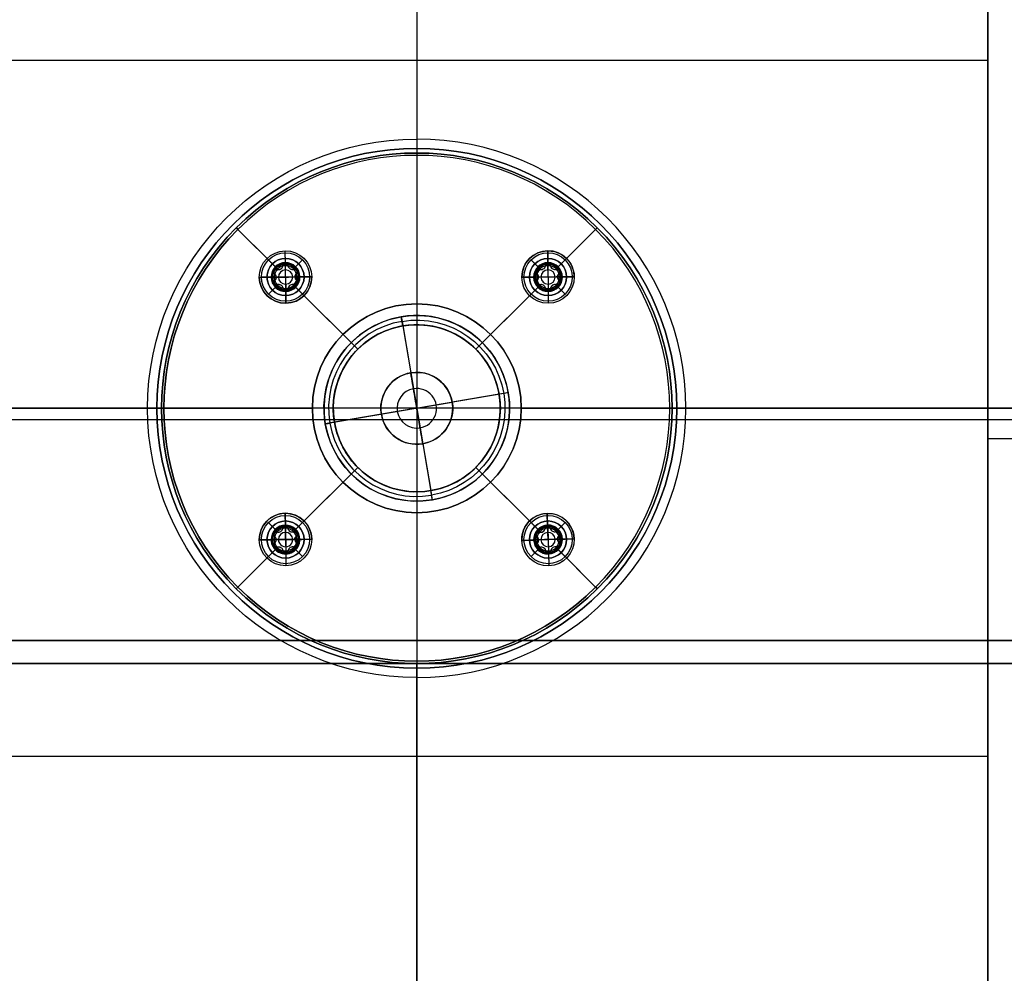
# Model space of a CAD drawing. Header units: millimetres. Extents: x -273 to 273, y -334 to 261.
# Tile 227 of 256: x -86 to 127, y -165 to 40. Entities that reach past the tile are written whole.
import ezdxf

# ---------------------------------------------------------------- set-up
doc = ezdxf.new("R2010")
doc.units = ezdxf.units.MM
doc.layers.add('Livello 01', color=7, linetype='Continuous')

# ---------------------------------------------------------------- blocks, each defined once
blk = doc.blocks.new('hexa csunk flathd screw_iso_ISO 14581 M6x30x30-N')
at = {"layer": 'Livello 01', "color": 254, "true_color": 0xcad1ee}
for p, q in [((0, 3, -3.3), (0, 5.65, -0.65)), ((0, 5.65), (0, 5.65, -0.65)), ((0, 2.8), (0, 5.65)), ((0, 3, -3.3), (0, 3, -29.68)), ((0, 0, -3.46), (0, 2.8, -1.78)), ((0, 2.8, -1.78), (0, 2.8)), ((0, -2.45, -30), (0, 2.45, -30)), ((-5.65, 0), (-2.02, 0)), ((-2.45, 0, -30), (-3, 0, -29.68)), ((-2.5, 1.12, -1.82), (-2.5, 1.12)), ((2.45, 0, -30), (-2.45, 0, -30)), ((-1.94, 1.68, -1.92), (-1.94, 1.68)), ((-1.5, 1.62, -2.14), (-1.5, 1.62)), ((0, 0, -3.46), (0, -2.8, -1.78)), ((1.5, 1.62, -2.14), (1.5, 1.62)), ((1.94, 1.68, -1.92), (1.94, 1.68)), ((2.02, 0), (5.65, 0)), ((2.02, 0, -2.25), (2.02, 0)), ((2.45, 0, -30), (3, 0, -29.68)), ((-2.5, -1.12, -1.82), (-2.5, -1.12)), ((-1.94, -1.68, -1.92), (-1.94, -1.68)), ((-1.5, -1.62, -2.14), (-1.5, -1.62)), ((1.5, -1.62, -2.14), (1.5, -1.62)), ((1.94, -1.68, -1.92), (1.94, -1.68)), ((0, -5.65), (0, -2.8)), ((0, -2.8, -1.78), (0, -2.8)), ((0, -3, -3.3), (0, -5.65, -0.65)), ((0, -3, -3.3), (0, -3, -29.68)), ((0, -5.65), (0, -5.65, -0.65))]:
    blk.add_line(p, q, dxfattribs=at)
at = {"layer": 'Livello 01', "color": 254, "true_color": 0xcad1ee, "extrusion": (0, 0, -1)}
for centre, radius, start, end in [((0, 0, 0.65), 5.65, 0, 180), ((0, 0), 5.65, 0, 180), ((0, 0, 0.33), 5.65, 0, 180), ((0, 0, 3.3), 3, 0, 180), ((0, 0, 16.49), 3, 0, 180), ((0, 2.24), 0.56, 13.3418, 166.6582), ((0, 0, 29.68), 3, 90, 180), ((0, 0, 0.33), 5.65, 180, 0), ((0, 0, 16.49), 3, 180, 0), ((1.94, 1.12), 0.56, 313.3418, 106.6582), ((0, 0, 29.68), 3, 180, 270), ((-1.94, 1.12), 0.56, 73.3418, 180), ((-1.94, 1.12), 0.56, 180, 226.6582), ((1.94, -1.12), 0.56, 253.3418, 46.6582), ((3, 0), 0.98, 180, 226.6582), ((-1.94, -1.12), 0.56, 180, 286.6582), ((-1.94, -1.12), 0.56, 133.3418, 180), ((0, -2.24), 0.56, 193.3418, 346.6582)]:
    blk.add_arc(centre, radius, start, end, dxfattribs=at)
at = {"layer": 'Livello 01', "color": 254, "true_color": 0xcad1ee}
for centre, radius, start, end in [((0, 0, -3.19), 3.11, 0, 180), ((0, 0, -29.68), 3, 90, 180), ((0, 0, -30), 2.45, 90, 270), ((-1.5, 2.6), 0.98, 253.3418, 346.6582), ((-1.5, 2.6, -1.13), 0.98, 253.3418, 346.6582), ((0, 2.24, -1), 0.56, 13.3418, 166.6582), ((0, 0, -30), 2.45, 270, 90), ((1.5, 2.6), 0.98, 193.3418, 286.6582), ((1.5, 2.6, -1.13), 0.98, 193.3418, 286.6582), ((0, 0), 5.65, 180, 0), ((0, 0, -0.65), 5.65, 180, 0), ((0, 0, -3.19), 3.11, 180, 0), ((0, 0, -3.3), 3, 180, 0), ((0, 0, -29.68), 3, 180, 270), ((-1.94, 1.12, -1), 0.56, 73.3418, 226.6582), ((-3, 0), 0.98, 360, 46.6582), ((-3, 0, -1.13), 0.98, 0, 46.6582), ((-3, 0, -1.13), 0.98, 313.3418, 0), ((0, 0, -2.54), 1.54, 0, 180), ((0, 0, -2.54), 1.54, 180, 0), ((1.94, 1.12, -1), 0.56, 0, 106.6582), ((3, 0), 0.98, 133.3418, 226.6582), ((3, 0, -1.13), 0.98, 133.3418, 226.6582), ((1.94, 1.12, -1), 0.56, 313.3418, 0), ((-1.94, -1.12, -1), 0.56, 133.3418, 286.6582), ((-1.5, -2.6), 0.98, 13.3418, 106.6582), ((-1.5, -2.6, -1.13), 0.98, 13.3418, 106.6582), ((1.5, -2.6), 0.98, 73.3418, 166.6582), ((1.5, -2.6, -1.13), 0.98, 73.3418, 166.6582), ((1.94, -1.12, -1), 0.56, 253.3418, 0), ((1.94, -1.12, -1), 0.56, 0, 46.6582), ((0, -2.24, -1), 0.56, 193.3418, 346.6582)]:
    blk.add_arc(centre, radius, start, end, dxfattribs=at)
for points, knots in [([(-1.78, 1.66, -2), (-1.66, 1.62, -2.07), (-1.53, 1.61, -2.13), (-1.27, 1.63, -2.22), (-1.13, 1.68, -2.25), (-0.89, 1.82, -2.25), (-0.78, 1.91, -2.22), (-0.63, 2.13, -2.13), (-0.57, 2.25, -2.07), (-0.54, 2.37, -2)], [-1.705015, -1.705015, -1.705015, -1.705015, -1.278761, -1.278761, -0.852508, -0.852508, -0.426254, -0.426254, 0, 0, 0, 0]), ([(-0.54, 2.37, -2), (-0.52, 2.48, -1.94), (-0.45, 2.59, -1.88), (-0.26, 2.75, -1.8), (-0.13, 2.8, -1.78), (0.13, 2.8, -1.78), (0.26, 2.75, -1.8), (0.45, 2.59, -1.88), (0.52, 2.48, -1.94), (0.54, 2.37, -2)], [-1.610344, -1.610344, -1.610344, -1.610344, -1.207758, -1.207758, -0.805172, -0.805172, -0.402586, -0.402586, 0, 0, 0, 0]), ([(0.54, 2.37, -2), (0.57, 2.25, -2.07), (0.63, 2.13, -2.13), (0.78, 1.91, -2.22), (0.89, 1.82, -2.25), (1.13, 1.68, -2.25), (1.27, 1.63, -2.22), (1.53, 1.61, -2.13), (1.66, 1.62, -2.07), (1.78, 1.66, -2)], [-1.705015, -1.705015, -1.705015, -1.705015, -1.278761, -1.278761, -0.852508, -0.852508, -0.426254, -0.426254, 0, 0, 0, 0]), ([(-2.32, 0.71, -2), (-2.41, 0.79, -1.94), (-2.47, 0.9, -1.88), (-2.51, 1.15, -1.8), (-2.49, 1.29, -1.78), (-2.36, 1.52, -1.78), (-2.25, 1.6, -1.8), (-2.02, 1.69, -1.88), (-1.89, 1.69, -1.94), (-1.78, 1.66, -2)], [-1.610344, -1.610344, -1.610344, -1.610344, -1.207758, -1.207758, -0.805172, -0.805172, -0.402586, -0.402586, 0, 0, 0, 0]), ([(-2.02, 0, -2.25), (-2.02, 0.14, -2.25), (-2.05, 0.28, -2.22), (-2.16, 0.52, -2.13), (-2.23, 0.63, -2.07), (-2.32, 0.71, -2)], [-0.8524826, -0.8524826, -0.8524826, -0.8524826, -0.4262413, -0.4262413, 0, 0, 0, 0]), ([(-2.32, -0.71, -2), (-2.23, -0.63, -2.07), (-2.16, -0.52, -2.13), (-2.05, -0.28, -2.22), (-2.02, -0.14, -2.25), (-2.02, 0, -2.25)], [-0.8525342, -0.8525342, -0.8525342, -0.8525342, -0.4262671, -0.4262671, 0, 0, 0, 0]), ([(2.5, 1.12, -1.82), (2.5, 1.21, -1.79), (2.48, 1.3, -1.78), (2.4, 1.46, -1.78), (2.33, 1.53, -1.79), (2.19, 1.63, -1.82), (2.11, 1.66, -1.85), (1.94, 1.69, -1.92), (1.86, 1.68, -1.96), (1.78, 1.66, -2)], [0, 0, 0, 0, 0.274153, 0.274153, 0.548306, 0.548306, 0.822458, 0.822458, 1.096611, 1.096611, 1.096611, 1.096611]), ([(2.32, 0.71, -2), (2.23, 0.63, -2.07), (2.16, 0.52, -2.13), (2.05, 0.28, -2.22), (2.02, 0.14, -2.25), (2.02, 0, -2.25)], [-0.8525342, -0.8525342, -0.8525342, -0.8525342, -0.4262671, -0.4262671, 0, 0, 0, 0]), ([(2.5, 1.12, -1.82), (2.5, 1.04, -1.84), (2.48, 0.96, -1.86), (2.42, 0.82, -1.93), (2.38, 0.76, -1.96), (2.32, 0.71, -2)], [-0.4968281, -0.4968281, -0.4968281, -0.4968281, -0.248414, -0.248414, 0, 0, 0, 0]), ([(-1.78, -1.66, -2), (-1.89, -1.69, -1.94), (-2.02, -1.69, -1.88), (-2.25, -1.6, -1.8), (-2.36, -1.51, -1.78), (-2.49, -1.28, -1.78), (-2.51, -1.15, -1.8), (-2.47, -0.9, -1.88), (-2.41, -0.79, -1.94), (-2.32, -0.71, -2)], [-1.610342, -1.610342, -1.610342, -1.610342, -1.207756, -1.207756, -0.805171, -0.805171, -0.402585, -0.402585, 0, 0, 0, 0]), ([(-0.54, -2.37, -2), (-0.57, -2.25, -2.07), (-0.63, -2.13, -2.13), (-0.78, -1.91, -2.22), (-0.89, -1.82, -2.25), (-1.13, -1.68, -2.25), (-1.27, -1.63, -2.22), (-1.53, -1.61, -2.13), (-1.66, -1.62, -2.07), (-1.78, -1.66, -2)], [-1.705015, -1.705015, -1.705015, -1.705015, -1.278761, -1.278761, -0.852508, -0.852508, -0.426254, -0.426254, 0, 0, 0, 0]), ([(1.78, -1.66, -2), (1.66, -1.62, -2.07), (1.53, -1.61, -2.13), (1.27, -1.63, -2.22), (1.13, -1.68, -2.25), (0.89, -1.82, -2.25), (0.78, -1.91, -2.22), (0.63, -2.13, -2.13), (0.57, -2.25, -2.07), (0.54, -2.37, -2)], [-1.705015, -1.705015, -1.705015, -1.705015, -1.278761, -1.278761, -0.852508, -0.852508, -0.426254, -0.426254, 0, 0, 0, 0]), ([(2.5, -1.12, -1.82), (2.5, -1.21, -1.79), (2.48, -1.3, -1.78), (2.39, -1.46, -1.78), (2.33, -1.53, -1.79), (2.19, -1.63, -1.82), (2.1, -1.66, -1.85), (1.94, -1.69, -1.92), (1.86, -1.68, -1.96), (1.78, -1.66, -2)], [-1.096572, -1.096572, -1.096572, -1.096572, -0.822429, -0.822429, -0.548286, -0.548286, -0.274143, -0.274143, 0, 0, 0, 0]), ([(2.02, 0, -2.25), (2.02, -0.14, -2.25), (2.05, -0.28, -2.22), (2.16, -0.52, -2.13), (2.23, -0.63, -2.07), (2.32, -0.71, -2)], [-0.8524826, -0.8524826, -0.8524826, -0.8524826, -0.4262413, -0.4262413, 0, 0, 0, 0]), ([(2.5, -1.12, -1.82), (2.5, -1.04, -1.84), (2.48, -0.96, -1.86), (2.42, -0.82, -1.93), (2.38, -0.76, -1.96), (2.32, -0.71, -2)], [0, 0, 0, 0, 0.2484107, 0.2484107, 0.4968214, 0.4968214, 0.4968214, 0.4968214]), ([(0.54, -2.37, -2), (0.52, -2.48, -1.94), (0.45, -2.59, -1.88), (0.26, -2.75, -1.8), (0.13, -2.8, -1.78), (-0.13, -2.8, -1.78), (-0.26, -2.75, -1.8), (-0.45, -2.59, -1.88), (-0.52, -2.48, -1.94), (-0.54, -2.37, -2)], [-1.610344, -1.610344, -1.610344, -1.610344, -1.207758, -1.207758, -0.805172, -0.805172, -0.402586, -0.402586, 0, 0, 0, 0])]:
    blk.add_open_spline(points, degree=3, knots=knots, dxfattribs=at)
for points in [[(-0.54, 2.37, -2), (-0.54, 2.37)], [(0, 2.45, -30), (0, 3, -29.68)], [(0.54, 2.37), (0.54, 2.37, -2)], [(-3, 0, -3.3), (-5.65, 0, -0.65)], [(-5.65, 0, -0.65), (-5.65, 0)], [(-3, 0, -29.68), (-3, 0, -3.3)], [(-2.32, 0.71, -2), (-2.32, 0.71)], [(-2.02, 0, -2.25), (-2.02, 0)], [(-2.02, 0, -2.25), (0, 0, -3.46)], [(-1.78, 1.66), (-1.78, 1.66, -2)], [(0, 0, -3.46), (2.02, 0, -2.25)], [(1.78, 1.66, -2), (1.78, 1.66)], [(2.32, 0.71), (2.32, 0.71, -2)], [(2.5, 1.12), (2.5, 1.12, -1.82)], [(3, 0, -3.3), (3, 0, -29.68)], [(5.65, 0, -0.65), (3, 0, -3.3)], [(5.65, 0), (5.65, 0, -0.65)], [(-2.32, -0.71), (-2.32, -0.71, -2)], [(-1.78, -1.66, -2), (-1.78, -1.66)], [(1.78, -1.66), (1.78, -1.66, -2)], [(2.32, -0.71, -2), (2.32, -0.71)], [(2.5, -1.12), (2.5, -1.12, -1.82)], [(-0.54, -2.37), (-0.54, -2.37, -2)], [(0, -3, -29.68), (0, -2.45, -30)], [(0.54, -2.37, -2), (0.54, -2.37)]]:
    blk.add_open_spline(points, degree=1, dxfattribs=at)
blk = doc.blocks.new('MCP026S03GRZA')
at = {"layer": 'Livello 01', "color": 254, "true_color": 0xcad1ee}
for p, q in [((0, 20, 39), (0, 20, 4.5)), ((0, 18, 4.5), (0, 20, 4.5)), ((0, -19, 40), (0, 19, 40)), ((0, 18, 4.5), (0, 18)), ((0, 7.75), (0, 18)), ((0, 0, 38.66), (0, 7.75, 34)), ((0, 7.75, 34), (0, 7.75)), ((-18, 0, 4.5), (-20, 0, 4.5)), ((-19, 0, 40), (19, 0, 40)), ((-18, 0), (-7.75, 0)), ((0, 0, 38.66), (0, -7.75, 34)), ((7.75, 0), (18, 0)), ((20, 0, 4.5), (18, 0, 4.5)), ((0, -7.75, 34), (0, -7.75)), ((0, -18), (0, -7.75)), ((0, -20, 4.5), (0, -18, 4.5)), ((0, -18, 4.5), (0, -18)), ((0, -20, 39), (0, -20, 4.5))]:
    blk.add_line(p, q, dxfattribs=at)
for centre, radius, start, end in [((0, 0, 39), 20, 0, 180), ((0, 0, 4.5), 20, 0, 180), ((0, 0), 18, 0, 180), ((0, 0, 34), 7.75, 0, 180), ((0, 0, 4.5), 20, 180, 0), ((0, 0, 40), 19, 180, 0), ((0, 0, 4.5), 18, 180, 0), ((0, 0), 18, 180, 0), ((0, 0), 7.75, 180, 0)]:
    blk.add_arc(centre, radius, start, end, dxfattribs=at)
at = {"layer": 'Livello 01', "color": 254, "true_color": 0xcad1ee, "extrusion": (0, 0, -1)}
for centre, radius, start, end in [((0, 0, -21.75), 20, 0, 180), ((0, 0, -40), 19, 0, 180), ((0, 0, -4.5), 18, 0, 180), ((0, 0, -2.25), 18, 0, 180), ((0, 0), 7.75, 0, 180), ((0, 0, -17), 7.75, 0, 180), ((0, 0, -36.1), 4.26, 0, 180), ((0, 0, -39), 20, 180, 0), ((0, 0, -21.75), 20, 180, 0), ((0, 0, -2.25), 18, 180, 0), ((0, 0, -34), 7.75, 180, 0), ((0, 0, -17), 7.75, 180, 0), ((0, 0, -36.1), 4.26, 180, 0)]:
    blk.add_arc(centre, radius, start, end, dxfattribs=at)
at = {"layer": 'Livello 01', "color": 254, "true_color": 0xcad1ee, "extrusion": (1, 0, 0)}
blk.add_arc((19, 39), 1, 0, 90, dxfattribs=at)
at = {"layer": 'Livello 01', "color": 254, "true_color": 0xcad1ee, "extrusion": (0, -1, 0)}
blk.add_arc((19, 39), 1, 0, 90, dxfattribs=at)
at = {"layer": 'Livello 01', "color": 254, "true_color": 0xcad1ee, "extrusion": (0, 1, 0)}
blk.add_arc((19, 39), 1, 0, 90, dxfattribs=at)
at = {"layer": 'Livello 01', "color": 254, "true_color": 0xcad1ee, "extrusion": (-1, 0, 0)}
blk.add_arc((19, 39), 1, 0, 90, dxfattribs=at)
at = {"layer": 'Livello 01', "color": 254, "true_color": 0xcad1ee}
for points in [[(-20, 0, 4.5), (-20, 0, 39)], [(-18, 0), (-18, 0, 4.5)], [(-7.75, 0, 34), (-7.75, 0)], [(0, 0, 38.66), (-7.75, 0, 34)], [(7.75, 0, 34), (0, 0, 38.66)], [(7.75, 0), (7.75, 0, 34)], [(18, 0, 4.5), (18, 0)], [(20, 0, 39), (20, 0, 4.5)]]:
    blk.add_open_spline(points, degree=1, dxfattribs=at)
blk = doc.blocks.new('Flangia')
at = {"layer": 'Livello 01', "color": 254, "true_color": 0xcad1ee}
for p, q in [((0, 55, 4), (0, 55, 0.5)), ((0, 45.2, 4.5), (0, 54.5, 4.5)), ((0, 42.75), (0, 54.5)), ((0, 42.75, 2.05), (0, 45.2, 4.5)), ((0, 42.75), (0, 42.75, 2.05)), ((0, 37.25, 2.05), (0, 34.8, 4.5)), ((0, 37.25), (0, 37.25, 2.05)), ((0, 18), (0, 37.25)), ((0, 18, 4.5), (0, 34.8, 4.5)), ((0, 18), (0, 18, 4.5)), ((-40, 2.75, 2.05), (-40, 5.2, 4.5)), ((40, 2.75, 2.05), (40, 5.2, 4.5)), ((-40, 2.75), (-40, 2.75, 2.05)), ((40, 2.75), (40, 2.75, 2.05)), ((-54.5, 0, 4.5), (-45.2, 0, 4.5)), ((-54.5, 0), (-42.75, 0)), ((-37.25, 0), (-18, 0)), ((-34.8, 0, 4.5), (-18, 0, 4.5)), ((18, 0, 4.5), (34.8, 0, 4.5)), ((18, 0), (37.25, 0)), ((42.75, 0), (54.5, 0)), ((45.2, 0, 4.5), (54.5, 0, 4.5)), ((-40, -2.75, 2.05), (-40, -5.2, 4.5)), ((-40, -2.75), (-40, -2.75, 2.05)), ((40, -2.75, 2.05), (40, -5.2, 4.5)), ((40, -2.75), (40, -2.75, 2.05)), ((0, -18), (0, -18, 4.5)), ((0, -34.8, 4.5), (0, -18, 4.5)), ((0, -37.25), (0, -18)), ((0, -37.25, 2.05), (0, -34.8, 4.5)), ((0, -37.25), (0, -37.25, 2.05)), ((0, -42.75, 2.05), (0, -45.2, 4.5)), ((0, -42.75), (0, -42.75, 2.05)), ((0, -54.5), (0, -42.75)), ((0, -54.5, 4.5), (0, -45.2, 4.5)), ((0, -55, 4), (0, -55, 0.5))]:
    blk.add_line(p, q, dxfattribs=at)
for centre, radius, start, end in [((0, 0, 0.5), 55, 0, 180), ((0, 0, 4), 55, 0, 180), ((0, 0), 54.5, 0, 180), ((0, 40, 2.16), 2.86, 0, 180), ((0, 40, 1.02), 2.75, 0, 180), ((0, 40, 2.16), 2.86, 180, 0), ((0, 40, 2.05), 2.75, 180, 0), ((0, 40), 2.75, 180, 0), ((0, 40, 1.02), 2.75, 180, 0), ((0, 0, 2.25), 18, 0, 180), ((-40, 0, 2.16), 2.86, 0, 180), ((-40, 0, 1.02), 2.75, 0, 180), ((40, 0, 2.16), 2.86, 0, 180), ((40, 0, 1.02), 2.75, 0, 180), ((0, 0, 0.5), 55, 180, 0), ((0, 0, 4.5), 54.5, 180, 0), ((0, 0), 54.5, 180, 0), ((-40, 0, 2.16), 2.86, 180, 0), ((-40, 0, 2.05), 2.75, 180, 0), ((-40, 0), 2.75, 180, 0), ((-40, 0, 1.02), 2.75, 180, 0), ((0, 0), 18, 180, 0), ((0, 0, 2.25), 18, 180, 0), ((40, 0, 2.16), 2.86, 180, 0), ((40, 0, 2.05), 2.75, 180, 0), ((40, 0), 2.75, 180, 0), ((40, 0, 1.02), 2.75, 180, 0), ((0, -40, 2.16), 2.86, 0, 180), ((0, -40, 1.02), 2.75, 0, 180), ((0, -40, 2.16), 2.86, 180, 0), ((0, -40, 2.05), 2.75, 180, 0), ((0, -40), 2.75, 180, 0), ((0, -40, 1.02), 2.75, 180, 0)]:
    blk.add_arc(centre, radius, start, end, dxfattribs=at)
at = {"layer": 'Livello 01', "color": 254, "true_color": 0xcad1ee, "extrusion": (0, 0, -1)}
for centre, radius, start, end in [((0, 0, -2.25), 55, 0, 180), ((0, 0, -4.5), 54.5, 0, 180), ((0, 40, -4.5), 5.2, 0, 180), ((0, 40), 2.75, 0, 180), ((0, 40, -2.05), 2.75, 0, 180), ((0, 40, -4.5), 5.2, 180, 0), ((0, 0), 18, 0, 180), ((0, 0, -4.5), 18, 0, 180), ((40, 0, -4.5), 5.2, 0, 180), ((-40, 0, -4.5), 5.2, 0, 180), ((40, 0), 2.75, 0, 180), ((40, 0, -2.05), 2.75, 0, 180), ((-40, 0), 2.75, 0, 180), ((-40, 0, -2.05), 2.75, 0, 180), ((0, 0, -4), 55, 180, 0), ((0, 0, -2.25), 55, 180, 0), ((40, 0, -4.5), 5.2, 180, 0), ((0, 0, -4.5), 18, 180, 0), ((-40, 0, -4.5), 5.2, 180, 0), ((0, -40, -4.5), 5.2, 0, 180), ((0, -40), 2.75, 0, 180), ((0, -40, -2.05), 2.75, 0, 180), ((0, -40, -4.5), 5.2, 180, 0)]:
    blk.add_arc(centre, radius, start, end, dxfattribs=at)
at = {"layer": 'Livello 01', "color": 254, "true_color": 0xcad1ee, "extrusion": (1, 0, 0)}
for centre, start, end in [((54.5, 0.5), 270, 0), ((54.5, 4), 0, 90)]:
    blk.add_arc(centre, 0.5, start, end, dxfattribs=at)
at = {"layer": 'Livello 01', "color": 254, "true_color": 0xcad1ee, "extrusion": (0, -1, 0)}
for centre, start, end in [((54.5, 0.5), 270, 0), ((54.5, 4), 0, 90)]:
    blk.add_arc(centre, 0.5, start, end, dxfattribs=at)
at = {"layer": 'Livello 01', "color": 254, "true_color": 0xcad1ee, "extrusion": (0, 1, 0)}
for centre, start, end in [((54.5, 0.5), 270, 0), ((54.5, 4), 0, 90)]:
    blk.add_arc(centre, 0.5, start, end, dxfattribs=at)
at = {"layer": 'Livello 01', "color": 254, "true_color": 0xcad1ee, "extrusion": (-1, 0, 0)}
for centre, start, end in [((54.5, 4), 0, 90), ((54.5, 0.5), 270, 0)]:
    blk.add_arc(centre, 0.5, start, end, dxfattribs=at)
at = {"layer": 'Livello 01', "color": 254, "true_color": 0xcad1ee}
for points in [[(-5.2, 40, 4.5), (-2.75, 40, 2.05)], [(-2.75, 40, 2.05), (-2.75, 40)], [(2.75, 40, 2.05), (5.2, 40, 4.5)], [(2.75, 40), (2.75, 40, 2.05)], [(-55, 0, 0.5), (-55, 0, 4)], [(-45.2, 0, 4.5), (-42.75, 0, 2.05)], [(-42.75, 0, 2.05), (-42.75, 0)], [(-37.25, 0, 2.05), (-34.8, 0, 4.5)], [(-37.25, 0), (-37.25, 0, 2.05)], [(-18, 0, 4.5), (-18, 0)], [(18, 0), (18, 0, 4.5)], [(55, 0, 4), (55, 0, 0.5)], [(34.8, 0, 4.5), (37.25, 0, 2.05)], [(37.25, 0, 2.05), (37.25, 0)], [(42.75, 0, 2.05), (45.2, 0, 4.5)], [(42.75, 0), (42.75, 0, 2.05)], [(-5.2, -40, 4.5), (-2.75, -40, 2.05)], [(-2.75, -40, 2.05), (-2.75, -40)], [(2.75, -40, 2.05), (5.2, -40, 4.5)], [(2.75, -40), (2.75, -40, 2.05)]]:
    blk.add_open_spline(points, degree=1, dxfattribs=at)
blk = doc.blocks.new('MCA026S01_01')
at = {"layer": 'Livello 01'}
blk.add_blockref('Flangia', (0, 0), dxfattribs=at)
at = {"layer": 'Livello 01', "extrusion": (0, 0, -1), "rotation": 35.34833110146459}
blk.add_blockref('MCP026S03GRZA', (0, 0, -4.5), dxfattribs=at)

msp = doc.modelspace()

# ---------------------------------------------------------------- linework, layer by layer
at = {"layer": 'Livello 01', "color": 254, "true_color": 0xcad1ee}
for p, q in [((0, 241.35, -566.65), (0, -328.65, -566.65)), ((0, 241.35, 18.35), (0, 31.35, 18.35)), ((0, 241.35, -551.65), (0, -333.65, -551.65)), ((0, 241.35, 33.35), (0, 14.35, 33.35)), ((-123, 31.35, 10.85), (123, 31.35, 10.85)), ((0, 31.35, 3.35), (0, 31.35, 18.35)), ((0, 31.35, 3.35), (0, -21.15, 3.35)), ((0, 12.35, 28.35), (0, -21.15, 28.35)), ((-32.28, -15.37, 3.35), (-32.28, -15.37, 28.35)), ((-24.28, -15.37, 3.35), (-24.28, -15.37, 28.35)), ((24.28, -15.37, 3.35), (24.28, -15.37, 28.35)), ((32.28, -15.37, 3.35), (32.28, -15.37, 28.35)), ((123, -25.15, -31.65), (123, -25.15, 3.35)), ((257.75, -43.65, -566.65), (-257.75, -43.65, -566.65)), ((-257.75, -43.65, 33.35), (-58, -43.65, 33.35)), ((-123, -43.65, 3.35), (-22.5, -43.65, 3.35)), ((-56, -43.65, 31.35), (-56, -43.65, 28.35)), ((-56, -43.65, 28.35), (-22.5, -43.65, 28.35)), ((-22.5, -43.65, 3.35), (-22.5, -43.65, 28.35)), ((22.5, -43.65, 28.35), (56, -43.65, 28.35)), ((22.5, -43.65, 3.35), (123, -43.65, 3.35)), ((22.5, -43.65, 3.35), (22.5, -43.65, 28.35)), ((56, -43.65, 31.35), (56, -43.65, 28.35)), ((58, -43.65, 33.35), (257.75, -43.65, 33.35)), ((257.75, -46.15, -551.65), (-257.75, -46.15, -551.65)), ((123, -50.15, -31.65), (138, -50.15, -31.65)), ((0, -66.15, 28.35), (0, -99.65, 28.35)), ((0, -66.15, 3.35), (0, -118.65, 3.35)), ((-32.28, -71.93, 3.35), (-32.28, -71.93, 28.35)), ((-24.28, -71.93, 3.35), (-24.28, -71.93, 28.35)), ((24.28, -71.93, 3.35), (24.28, -71.93, 28.35)), ((32.28, -71.93, 3.35), (32.28, -71.93, 28.35)), ((-257.75, -93.65, -497.15), (257.75, -93.65, -497.15)), ((0, -93.65, -499.65), (0, -93.65, -494.65)), ((0, -98.65, -489.65), (0, -291.65, -489.65)), ((0, -296.65, -504.65), (0, -98.65, -504.65)), ((0, -101.65, 33.35), (0, -328.65, 33.35)), ((123, -118.65, 10.85), (-123, -118.65, 10.85)), ((0, -118.65, 18.35), (0, -291.65, 18.35)), ((0, -118.65, 3.35), (0, -118.65, 18.35))]:
    msp.add_line(p, q, dxfattribs=at)
at = {"layer": 'Livello 01', "color": 254, "true_color": 0xcad1ee, "extrusion": (0, 0, -1)}
for centre, radius, start, end in [((0, -43.65, -33.35), 58, 270, 90), ((0, -43.65, -31.35), 56, 270, 90), ((0, -43.65, -29.85), 56, 270, 90), ((0, -43.65, -31.35), 56, 90, 270), ((0, -43.65, -29.85), 56, 90, 270), ((28.28, -15.37, -28.35), 4, 270, 90), ((28.28, -15.37, -3.35), 4, 90, 270), ((28.28, -15.37, -28.35), 4, 90, 270), ((-28.28, -15.37, -28.35), 4, 270, 90), ((-28.28, -15.37, -3.35), 4, 90, 270), ((-28.28, -15.37, -28.35), 4, 90, 270), ((0, -43.65, -28.35), 22.5, 270, 90), ((0, -43.65, -3.35), 22.5, 90, 270), ((0, -43.65, -28.35), 22.5, 90, 270), ((28.28, -71.93, -28.35), 4, 270, 90), ((28.28, -71.93, -3.35), 4, 90, 270), ((28.28, -71.93, -28.35), 4, 90, 270), ((-28.28, -71.93, -28.35), 4, 270, 90), ((-28.28, -71.93, -3.35), 4, 90, 270), ((-28.28, -71.93, -28.35), 4, 90, 270)]:
    msp.add_arc(centre, radius, start, end, dxfattribs=at)
at = {"layer": 'Livello 01', "color": 254, "true_color": 0xcad1ee}
for centre, radius, start, end in [((0, -43.65, 33.35), 58, 270, 90), ((0, -43.65, 28.35), 56, 90, 270), ((0, -43.65, 28.35), 56, 270, 90), ((-28.28, -15.37, 3.35), 4, 90, 270), ((-28.28, -15.37, 15.85), 4, 90, 270), ((-28.28, -15.37, 15.85), 4, 270, 90), ((28.28, -15.37, 3.35), 4, 90, 270), ((28.28, -15.37, 15.85), 4, 90, 270), ((28.28, -15.37, 15.85), 4, 270, 90), ((0, -43.65, 3.35), 22.5, 90, 270), ((0, -43.65, 15.85), 22.5, 90, 270), ((0, -43.65, 15.85), 22.5, 270, 90), ((-28.28, -71.93, 3.35), 4, 90, 270), ((-28.28, -71.93, 15.85), 4, 90, 270), ((-28.28, -71.93, 15.85), 4, 270, 90), ((28.28, -71.93, 3.35), 4, 90, 270), ((28.28, -71.93, 15.85), 4, 90, 270), ((28.28, -71.93, 15.85), 4, 270, 90)]:
    msp.add_arc(centre, radius, start, end, dxfattribs=at)
at = {"layer": 'Livello 01', "color": 254, "true_color": 0xcad1ee, "extrusion": (1, 0, 0)}
for centre, radius, start, end in [((14.35, 31.35), 2, 90, 180), ((-98.65, -494.65), 5, 0, 90)]:
    msp.add_arc(centre, radius, start, end, dxfattribs=at)
at = {"layer": 'Livello 01', "color": 254, "true_color": 0xcad1ee, "extrusion": (0, 1, 0)}
msp.add_arc((58, 31.35, -43.65), 2, 90, 180, dxfattribs=at)
at = {"layer": 'Livello 01', "color": 254, "true_color": 0xcad1ee, "extrusion": (0, -1, 0)}
msp.add_arc((58, 31.35, 43.65), 2, 90, 180, dxfattribs=at)
at = {"layer": 'Livello 01', "color": 254, "true_color": 0xcad1ee, "extrusion": (-1, 0, 0)}
for centre, radius, start, end in [((98.65, -499.65), 5, 180, 270), ((101.65, 31.35), 2, 90, 180)]:
    msp.add_arc(centre, radius, start, end, dxfattribs=at)
at = {"layer": 'Livello 01', "color": 254, "true_color": 0xcad1ee}
for points in [[(123, 31.35, 18.35), (123, 241.35, 18.35)], [(123, 191.35, -31.65), (123, -291.65, -31.65)], [(-123, 31.35, 18.35), (123, 31.35, 18.35)], [(-123, 31.35, 3.35), (123, 31.35, 3.35)], [(123, -118.65, 3.35), (123, 31.35, 3.35)], [(123, 31.35, 3.35), (123, 31.35, 18.35)], [(0, 12.35, 31.35), (0, 12.35, 28.35)], [(-28.28, -11.37, 28.35), (-28.28, -11.37, 3.35)], [(28.28, -11.37, 28.35), (28.28, -11.37, 3.35)], [(-28.28, -19.37, 3.35), (-28.28, -19.37, 28.35)], [(0, -21.15, 28.35), (0, -21.15, 3.35)], [(28.28, -19.37, 3.35), (28.28, -19.37, 28.35)], [(0, -66.15, 3.35), (0, -66.15, 28.35)], [(-28.28, -67.93, 28.35), (-28.28, -67.93, 3.35)], [(28.28, -67.93, 28.35), (28.28, -67.93, 3.35)], [(-28.28, -75.93, 3.35), (-28.28, -75.93, 28.35)], [(28.28, -75.93, 3.35), (28.28, -75.93, 28.35)], [(-257.75, -93.65, -499.65), (257.75, -93.65, -499.65)], [(257.75, -93.65, -494.65), (-257.75, -93.65, -494.65)], [(257.75, -98.65, -489.65), (-257.75, -98.65, -489.65)], [(-257.75, -98.65, -504.65), (257.75, -98.65, -504.65)], [(0, -99.65, 28.35), (0, -99.65, 31.35)], [(123, -118.65, 18.35), (-123, -118.65, 18.35)], [(123, -118.65, 3.35), (-123, -118.65, 3.35)], [(123, -291.65, 18.35), (123, -118.65, 18.35)], [(123, -118.65, 18.35), (123, -118.65, 3.35)]]:
    msp.add_open_spline(points, degree=1, dxfattribs=at)

# ---------------------------------------------------------------- block references
at = {"layer": 'Livello 01'}
for name, p, rotation in [('MCA026S01_01', (0, -43.65, 28.35), 134.9999999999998), ('hexa csunk flathd screw_iso_ISO 14581 M6x30x30-N', (-28.28, -15.37, 32.95), 0.6993227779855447), ('hexa csunk flathd screw_iso_ISO 14581 M6x30x30-N', (28.28, -15.37, 32.95), 180.2870834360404), ('hexa csunk flathd screw_iso_ISO 14581 M6x30x30-N', (-28.28, -71.93, 32.95), 180.7398107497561), ('hexa csunk flathd screw_iso_ISO 14581 M6x30x30-N', (28.28, -71.93, 32.95), 181.8294973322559)]:
    msp.add_blockref(name, p, dxfattribs=dict(at, rotation=rotation))

doc.saveas('drawing.dxf')
